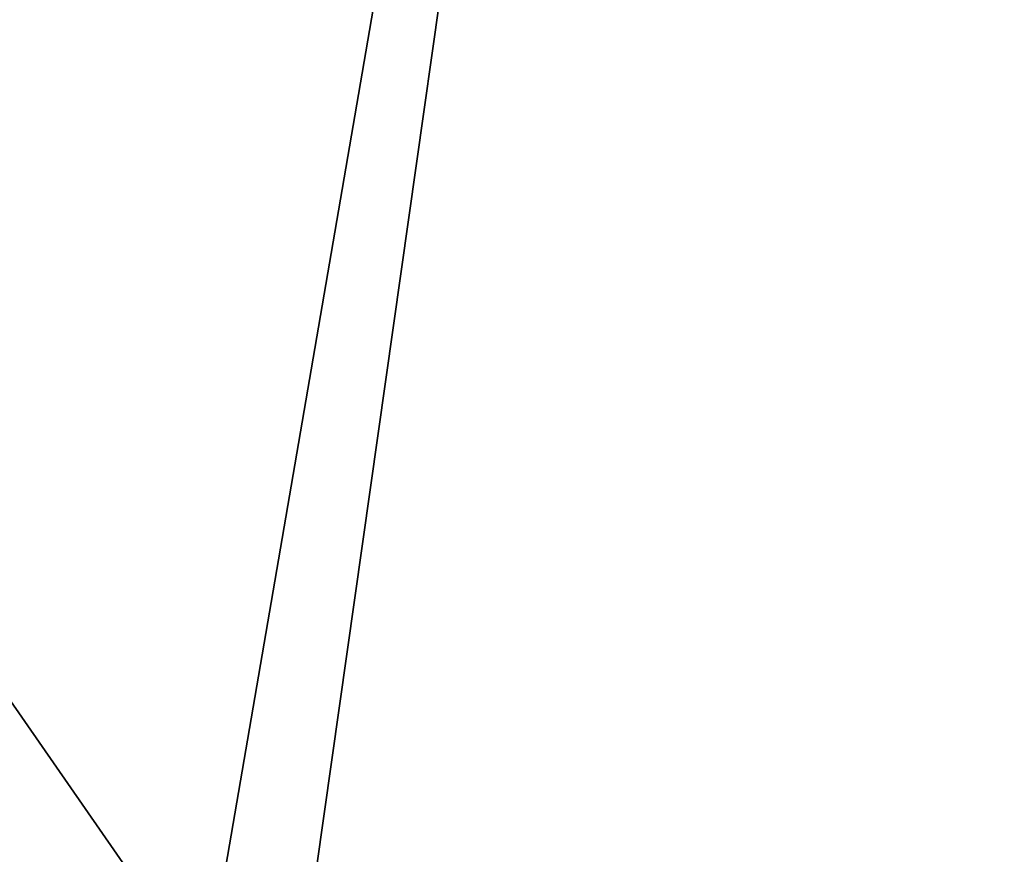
# Model space of a CAD drawing. Header units: millimetres. Extents: x -7.8 to 13, y -12 to 1.5.
# Tile 88 of 102: x 10.146 to 10.902, y -2.322 to -1.681. Entities that reach past the tile are written whole.
import ezdxf

# ---------------------------------------------------------------- set-up
doc = ezdxf.new("R2010")
doc.units = ezdxf.units.MM
doc.header["$LTSCALE"] = 65.185185
for name, color, linetype in [('155', 7, 'CONTINUOUS'), ('156', 7, 'CONTINUOUS'), ('24', 7, 'CONTINUOUS')]:
    doc.layers.add(name, color=color, linetype=linetype)

msp = doc.modelspace()

# ---------------------------------------------------------------- linework, layer by layer
at = {"layer": '155', "linetype": 'Continuous'}
msp.add_3dface([(12.77984, -2.31117, -2.97983), (12.78088, -2.33508, -2.97818), (10.36214, -2.41672, -2.97891), (12.77984, -2.31117, -2.97983)], dxfattribs=at)
at = {"layer": '156', "linetype": 'Continuous'}
for points in [[(8.61042, 0, -3), (10.28916, -2.41991, -2.97888), (8.25213, -2.41991, -2.97888), (8.61042, 0, -3)], [(8.61042, 0, -3), (10.70521, 0, -3), (10.28916, -2.41991, -2.97888), (8.61042, 0, -3)], [(10.28916, -2.41991, -2.97888), (10.70521, 0, -3), (10.36214, -2.41672, -2.97891), (10.28916, -2.41991, -2.97888)], [(10.70521, 0, -3), (12.77984, -2.31117, -2.97983), (10.36214, -2.41672, -2.97891), (10.70521, 0, -3)], [(10.70521, 0, -3), (12.80001, 0, -3), (12.77984, -2.31117, -2.97983), (10.70521, 0, -3)]]:
    msp.add_3dface(points, dxfattribs=at)
at = {"layer": '24', "linetype": 'Continuous'}
for points in [[(8.61042, 0, 3), (8.25222, -2.41991, 2.97888), (10.28927, -2.41991, 2.97888), (8.61042, 0, 3)], [(10.70521, 0, 3), (8.61042, 0, 3), (10.28927, -2.41991, 2.97888), (10.70521, 0, 3)], [(10.70521, 0, 3), (10.28927, -2.41991, 2.97888), (11.00792, -2.38853, 2.97916), (10.70521, 0, 3)], [(12.80001, 0, 3), (10.70521, 0, 3), (12.77984, -2.31117, 2.97983), (12.80001, 0, 3)], [(12.77984, -2.31117, 2.97983), (10.70521, 0, 3), (12.3019, -2.33203, 2.97965), (12.77984, -2.31117, 2.97983)], [(12.3019, -2.33203, 2.97965), (10.70521, 0, 3), (11.00792, -2.38853, 2.97916), (12.3019, -2.33203, 2.97965)]]:
    msp.add_3dface(points, dxfattribs=at)

doc.saveas('drawing.dxf')
